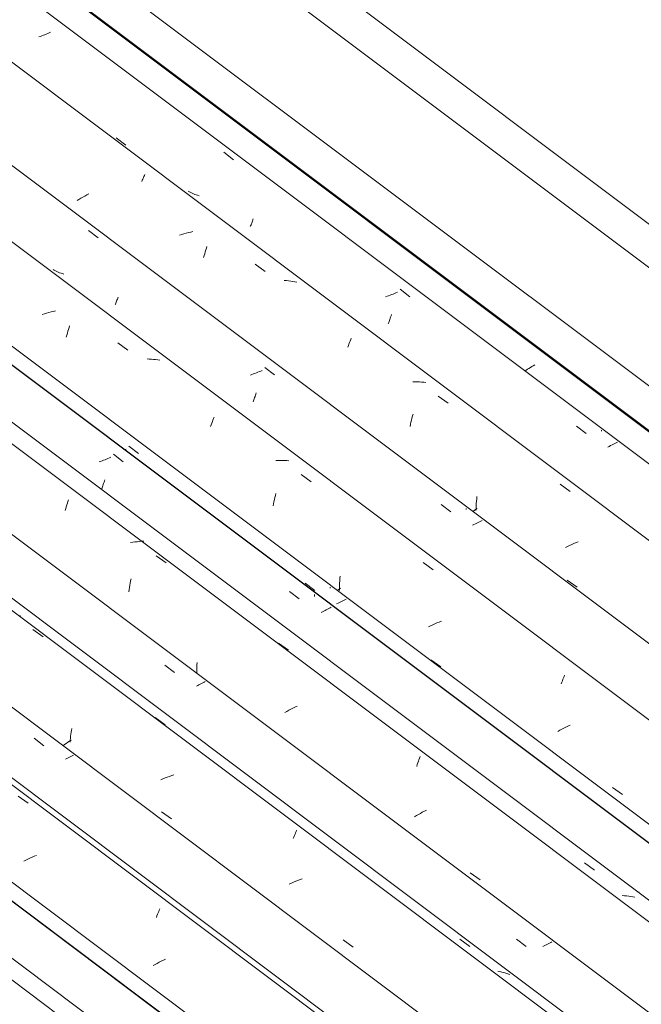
# Model space of a CAD drawing. Header units: millimetres. Extents: x 6528 to 21779, y 617 to 11154.
# Tile 67 of 106: x 12727 to 13321, y 7130 to 8071. Entities that reach past the tile are written whole.
import ezdxf

# ---------------------------------------------------------------- set-up
doc = ezdxf.new("R2010")
doc.units = ezdxf.units.MM
doc.layers.add('A-GLAZ-CWMG', color=7, linetype='Continuous', lineweight=5)
doc.layers.add('A-ROOF-OTLN', color=7, linetype='Continuous', lineweight=5)

# ---------------------------------------------------------------- blocks, each defined once
blk = doc.blocks.new('FP_284-ISO_02')
at = {"layer": 'A-GLAZ-CWMG'}
blk.add_line((13036.91, 6914.76), (11620.98, 7977.5), dxfattribs=at)
blk = doc.blocks.new('Rectangular Mullion - Telha Fibrocimento - Ondulada-V269-ISO_02')
at = {"layer": 'A-GLAZ-CWMG'}
for p, q in [((13097.05, 6944.89), (11677.66, 8010.22)), ((13099.26, 6943.63), (11677.96, 8010.39))]:
    blk.add_line(p, q, dxfattribs=at)
blk.add_blockref('FP_284-ISO_02', (0, 0), dxfattribs=at)
blk = doc.blocks.new('FP_297-ISO_02')
at = {"layer": 'A-GLAZ-CWMG'}
blk.add_line((13050.39, 6925.54), (11637.11, 7986.28), dxfattribs=at)
blk = doc.blocks.new('FP_299-ISO_02')
at = {"layer": 'A-GLAZ-CWMG'}
blk.add_line((13180.94, 6999.94), (11766.53, 8061.53), dxfattribs=at)
at = {"layer": 'A-GLAZ-CWMG', "color": 9, "true_color": 0xc0c0c0}
for p, q in [((12725.51, 7328.99), (12735.15, 7322.04)), ((12736.84, 7269.51), (12734.83, 7268.56)), ((12738.88, 7270.44), (12736.84, 7269.51)), ((12740.93, 7271.33), (12738.88, 7270.44)), ((12743, 7272.2), (12740.93, 7271.33)), ((12732.84, 7267.59), (12730.87, 7266.59)), ((12734.83, 7268.56), (12732.84, 7267.59)), ((12857.75, 7212.9), (12858.3, 7214.4)), ((12858.3, 7214.4), (12858.84, 7215.85)), ((12858.84, 7215.85), (12859.37, 7217.25)), ((12859.37, 7217.25), (12859.9, 7218.61)), ((12859.9, 7218.61), (12860.42, 7219.92)), ((12860.42, 7219.92), (12860.93, 7221.19)), ((12856.53, 7167.88), (12854.63, 7166.83)), ((12858.45, 7168.92), (12856.53, 7167.88)), ((12860.41, 7169.93), (12858.45, 7168.92)), ((12862.38, 7170.93), (12860.41, 7169.93)), ((12864.38, 7171.9), (12862.38, 7170.93)), ((12866.4, 7172.84), (12864.38, 7171.9))]:
    blk.add_line(p, q, dxfattribs=at)
blk = doc.blocks.new('FP_300-ISO_02')
at = {"layer": 'A-GLAZ-CWMG', "color": 9, "true_color": 0xc0c0c0}
for p, q in [((12948.98, 7176.5), (12948.97, 7176.6)), ((12949.01, 7176.43), (12948.98, 7176.5))]:
    blk.add_line(p, q, dxfattribs=at)
blk = doc.blocks.new('FP_301-ISO_02')
at = {"layer": 'A-GLAZ-CWMG'}
blk.add_line((13310.41, 7074.53), (11895.88, 8136.21), dxfattribs=at)
at = {"layer": 'A-GLAZ-CWMG', "color": 9, "true_color": 0xc0c0c0}
for p, q in [((12727.89, 7501.3), (12725.85, 7501.49)), ((12739.67, 7488.18), (12749.31, 7481.25)), ((12856.45, 7403.96), (12866.08, 7397)), ((12988.65, 7288.29), (12989.2, 7289.75)), ((12989.2, 7289.75), (12989.73, 7291.16)), ((12989.73, 7291.16), (12990.26, 7292.52)), ((12990.26, 7292.52), (12990.78, 7293.83)), ((12990.78, 7293.83), (12991.3, 7295.1)), ((12991.3, 7295.1), (12991.8, 7296.32)), ((13147.88, 7192.01), (13157.48, 7184.98)), ((13186.25, 7161.06), (13184.28, 7161.42)), ((13188.18, 7160.64), (13186.25, 7161.06)), ((13190.09, 7160.16), (13188.18, 7160.64)), ((13191.98, 7159.62), (13190.09, 7160.16)), ((13193.83, 7159.03), (13191.98, 7159.62)), ((13195.66, 7158.38), (13193.83, 7159.03))]:
    blk.add_line(p, q, dxfattribs=at)
blk = doc.blocks.new('FP_302-ISO_02')
at = {"layer": 'A-GLAZ-CWMG', "color": 9, "true_color": 0xc0c0c0}
for p, q in [((13078.32, 7251.38), (13078.31, 7251.49)), ((13078.36, 7251.31), (13078.32, 7251.38))]:
    blk.add_line(p, q, dxfattribs=at)
blk = doc.blocks.new('FP_303-ISO_02')
at = {"layer": 'A-GLAZ-CWMG'}
blk.add_line((13422.97, 7137.66), (12007.05, 8200.39), dxfattribs=at)
blk = doc.blocks.new('FP_304-ISO_02')
at = {"layer": 'A-GLAZ-CWMG', "color": 9, "true_color": 0xc0c0c0}
for p, q in [((12816.69, 7655.74), (12825.96, 7648.53)), ((12804.33, 7648.97), (12802.87, 7648.46)), ((12805.77, 7649.49), (12804.33, 7648.97)), ((12807.19, 7650.02), (12805.77, 7649.49)), ((12808.61, 7650.58), (12807.19, 7650.02)), ((12810.01, 7651.14), (12808.61, 7650.58)), ((12811.4, 7651.72), (12810.01, 7651.14)), ((12812.77, 7652.31), (12811.4, 7651.72)), ((12814.12, 7652.91), (12812.77, 7652.31)), ((12806.92, 7626.76), (12807.29, 7627.88)), ((12807.29, 7627.88), (12807.67, 7629.02)), ((12807.67, 7629.02), (12808.04, 7630.19)), ((12808.04, 7630.19), (12808.41, 7631.39)), ((12805.43, 7622.59), (12805.8, 7623.58)), ((12805.8, 7623.58), (12806.17, 7624.61)), ((12806.17, 7624.61), (12806.54, 7625.67)), ((12806.54, 7625.67), (12806.92, 7626.76)), ((12985.1, 7524.67), (12994.36, 7517.46)), ((13009.04, 7520.63), (13009.04, 7521.57)), ((13009.04, 7519.69), (13009.04, 7520.63)), ((13016.47, 7505.24), (13015.18, 7504.63)), ((13017.73, 7505.86), (13016.47, 7505.24)), ((13018.98, 7506.49), (13017.73, 7505.86)), ((13020.21, 7507.12), (13018.98, 7506.49)), ((13021.41, 7507.75), (13020.21, 7507.12)), ((13022.6, 7508.38), (13021.41, 7507.75)), ((13023.76, 7509.02), (13022.6, 7508.38)), ((13024.91, 7509.66), (13023.76, 7509.02))]:
    blk.add_line(p, q, dxfattribs=at)
blk = doc.blocks.new('Rectangular Mullion - Telha Fibrocimento - Ondulada-V289-ISO_02')
at = {"layer": 'A-GLAZ-CWMG'}
for p, q in [((13483.12, 7167.79), (12063.73, 8233.12)), ((13485.32, 7166.52), (12064.02, 8233.29)), ((13111.59, 6952.2), (11691.38, 8018.14))]:
    blk.add_line(p, q, dxfattribs=at)
for name in ['FP_303-ISO_02', 'FP_304-ISO_02', 'FP_301-ISO_02', 'FP_302-ISO_02', 'FP_299-ISO_02', 'FP_300-ISO_02', 'FP_297-ISO_02']:
    blk.add_blockref(name, (0, 0), dxfattribs=at)
blk = doc.blocks.new('FP_312-ISO_02')
at = {"layer": 'A-GLAZ-CWMG'}
blk.add_line((13178.07, 6995.48), (11761.56, 8058.66), dxfattribs=at)
blk = doc.blocks.new('FP_313-ISO_02')
at = {"layer": 'A-GLAZ-CWMG', "color": 9, "true_color": 0xc0c0c0}
for p, q in [((12740.78, 7384.33), (12750.02, 7377.11)), ((12772.13, 7364.86), (12770.84, 7364.25)), ((12773.41, 7365.48), (12772.13, 7364.86)), ((12774.67, 7366.1), (12773.41, 7365.48)), ((12775.91, 7366.73), (12774.67, 7366.1)), ((12777.13, 7367.37), (12775.91, 7366.73)), ((12778.33, 7368.01), (12777.13, 7367.37))]:
    blk.add_line(p, q, dxfattribs=at)
blk = doc.blocks.new('FP_314-ISO_02')
at = {"layer": 'A-GLAZ-CWMG'}
blk.add_line((13302.45, 7068.78), (11887.05, 8131.11), dxfattribs=at)
at = {"layer": 'A-GLAZ-CWMG', "color": 9, "true_color": 0xc0c0c0}
for p, q in [((12776.22, 7389.91), (12776.48, 7391.77)), ((12776.48, 7391.77), (12776.76, 7393.62)), ((12776.41, 7382.47), (12774.69, 7381.41)), ((12775.22, 7380.46), (12775.37, 7382.36)), ((12775.37, 7382.36), (12775.55, 7384.26)), ((12775.55, 7384.26), (12775.75, 7386.16)), ((12775.75, 7386.16), (12775.97, 7388.04)), ((12775.97, 7388.04), (12776.22, 7389.91)), ((12769.73, 7378.19), (12768.15, 7377.11)), ((12771.35, 7379.27), (12769.73, 7378.19)), ((12773, 7380.34), (12771.35, 7379.27)), ((12774.69, 7381.41), (12773, 7380.34)), ((12863.9, 7345.4), (12861.82, 7344.55)), ((12866, 7346.21), (12863.9, 7345.4)), ((12868.11, 7346.99), (12866, 7346.21)), ((12870.23, 7347.73), (12868.11, 7346.99)), ((12872.36, 7348.44), (12870.23, 7347.73)), ((12874.5, 7349.1), (12872.36, 7348.44)), ((12862.48, 7313.8), (12872.04, 7307.07)), ((12986.86, 7245.62), (12984.84, 7244.68)), ((12988.9, 7246.53), (12986.86, 7245.62)), ((12990.96, 7247.41), (12988.9, 7246.53)), ((12993.04, 7248.26), (12990.96, 7247.41)), ((12995.14, 7249.08), (12993.04, 7248.26)), ((12997.25, 7249.86), (12995.14, 7249.08)), ((13036.41, 7191.32), (13045.99, 7184.58))]:
    blk.add_line(p, q, dxfattribs=at)
blk = doc.blocks.new('FP_315-ISO_02')
at = {"layer": 'A-GLAZ-CWMG', "color": 9, "true_color": 0xc0c0c0}
for p, q in [((12865.86, 7454.17), (12875.12, 7446.96)), ((12889.78, 7449.18), (12889.78, 7449.45)), ((12897.2, 7434.73), (12895.93, 7434.13)), ((12898.46, 7435.34), (12897.2, 7434.73)), ((12899.69, 7435.96), (12898.46, 7435.34)), ((12900.9, 7436.58), (12899.69, 7435.96)), ((12902.09, 7437.21), (12900.9, 7436.58)), ((12903.27, 7437.84), (12902.09, 7437.21)), ((12904.42, 7438.47), (12903.27, 7437.84)), ((13202.18, 7192.17), (13211.42, 7184.98)), ((13228.51, 7185.77), (13227.2, 7185.15)), ((13229.81, 7186.4), (13228.51, 7185.77)), ((13231.08, 7187.04), (13229.81, 7186.4)), ((13232.34, 7187.68), (13231.08, 7187.04)), ((13233.57, 7188.32), (13232.34, 7187.68)), ((13234.78, 7188.97), (13233.57, 7188.32)), ((13235.97, 7189.62), (13234.78, 7188.97))]:
    blk.add_line(p, q, dxfattribs=at)
blk = doc.blocks.new('FP_316-ISO_02')
at = {"layer": 'A-GLAZ-CWMG'}
blk.add_line((13436.45, 7148.43), (12023.18, 8209.18), dxfattribs=at)
at = {"layer": 'A-GLAZ-CWMG', "color": 9, "true_color": 0xc0c0c0}
for p, q in [((12772.08, 7607.37), (12772.62, 7609.05)), ((12772.62, 7609.05), (12773.16, 7610.68)), ((12773.16, 7610.68), (12773.71, 7612.28)), ((12770.47, 7602.11), (12771, 7603.9)), ((12771, 7603.9), (12771.54, 7605.65)), ((12771.54, 7605.65), (12772.08, 7607.37)), ((12835.11, 7571.66), (12832.95, 7571.32)), ((12837.25, 7571.95), (12835.11, 7571.66)), ((12839.39, 7572.2), (12837.25, 7571.95)), ((12841.53, 7572.4), (12839.39, 7572.2)), ((12843.65, 7572.55), (12841.53, 7572.4)), ((12845.77, 7572.65), (12843.65, 7572.55)), ((12857.37, 7558.7), (12867.03, 7551.82)), ((12832.7, 7532.67), (12833.1, 7534.74)), ((12833.1, 7534.74), (12833.53, 7536.8)), ((12831.29, 7524.16), (12831.61, 7526.32)), ((12831.61, 7526.32), (12831.95, 7528.45)), ((12831.95, 7528.45), (12832.32, 7530.57)), ((12832.32, 7530.57), (12832.7, 7532.67)), ((12974.53, 7475.24), (12984.19, 7468.34)), ((12896.45, 7450.28), (12896.46, 7452.4)), ((12896.47, 7448.16), (12896.45, 7450.28)), ((12896.46, 7452.4), (12896.5, 7454.53)), ((12896.52, 7446.04), (12896.47, 7448.16)), ((12896.5, 7454.53), (12896.57, 7456.65)), ((12984.29, 7411.01), (12982.38, 7409.96)), ((12986.23, 7412.03), (12984.29, 7411.01)), ((12988.2, 7413.04), (12986.23, 7412.03)), ((12990.18, 7414.02), (12988.2, 7413.04)), ((12992.19, 7414.98), (12990.18, 7414.02)), ((12982.38, 7409.96), (12980.49, 7408.9)), ((13108.27, 7362.2), (13108.82, 7363.74)), ((13108.82, 7363.74), (13109.36, 7365.23)), ((13109.36, 7365.23), (13109.89, 7366.68)), ((13106.64, 7357.34), (13107.18, 7359)), ((13107.18, 7359), (13107.73, 7360.62)), ((13107.73, 7360.62), (13108.27, 7362.2)), ((13106.4, 7310.25), (13104.59, 7309.16)), ((13108.24, 7311.34), (13106.4, 7310.25)), ((13110.11, 7312.41), (13108.24, 7311.34)), ((13112.01, 7313.46), (13110.11, 7312.41)), ((13113.93, 7314.5), (13112.01, 7313.46)), ((13115.88, 7315.52), (13113.93, 7314.5)), ((13267.06, 7265.16), (13276.7, 7258.2)), ((13157.73, 7255.52), (13167.28, 7248.84)), ((13305.26, 7233.63), (13303.2, 7233.73)), ((13307.3, 7233.49), (13305.26, 7233.63)), ((13309.33, 7233.29), (13307.3, 7233.49)), ((13311.33, 7233.03), (13309.33, 7233.29)), ((13313.32, 7232.72), (13311.33, 7233.03)), ((13315.28, 7232.36), (13313.32, 7232.72)), ((13318.95, 7237.09), (13318.91, 7237.21)), ((13318.94, 7236.91), (13318.95, 7237.09))]:
    blk.add_line(p, q, dxfattribs=at)
blk = doc.blocks.new('FP_317-ISO_02')
at = {"layer": 'A-GLAZ-CWMG', "color": 9, "true_color": 0xc0c0c0}
for p, q in [((12828.93, 7660.8), (12827.58, 7660.2)), ((12831.49, 7663.64), (12840.76, 7656.43)), ((12999.97, 7532.64), (13009.23, 7525.44)), ((13023.86, 7527.67), (13023.86, 7528.71)), ((13034.06, 7514.59), (13032.75, 7513.93)), ((13035.35, 7515.26), (13034.06, 7514.59)), ((13036.62, 7515.94), (13035.35, 7515.26)), ((13037.86, 7516.61), (13036.62, 7515.94)), ((13039.08, 7517.29), (13037.86, 7516.61)), ((13031.41, 7513.27), (13030.05, 7512.62)), ((13032.75, 7513.93), (13031.41, 7513.27)), ((13204.96, 7324.1), (13204.94, 7324.21)), ((13205, 7324.03), (13204.96, 7324.1))]:
    blk.add_line(p, q, dxfattribs=at)
blk = doc.blocks.new('FP_318-ISO_02')
at = {"layer": 'A-GLAZ-CWMG'}
blk.add_line((13567.01, 7222.83), (12152.6, 8284.43), dxfattribs=at)
at = {"layer": 'A-GLAZ-CWMG', "color": 9, "true_color": 0xc0c0c0}
for p, q in [((12750.6, 7790.03), (12748.47, 7789.32)), ((12752.74, 7790.7), (12750.6, 7790.03)), ((12754.89, 7791.33), (12752.74, 7790.7)), ((12757.04, 7791.92), (12754.89, 7791.33)), ((12759.2, 7792.47), (12757.04, 7791.92)), ((12761.36, 7792.97), (12759.2, 7792.47)), ((12774.21, 7776.95), (12774.76, 7778.67)), ((12771.59, 7767.78), (12772.1, 7769.68)), ((12772.1, 7769.68), (12772.61, 7771.55)), ((12772.61, 7771.55), (12773.14, 7773.38)), ((12773.14, 7773.38), (12773.67, 7775.18)), ((12773.67, 7775.18), (12774.21, 7776.95)), ((12820.9, 7762.24), (12830.54, 7755.34)), ((12850.9, 7746.85), (12848.83, 7746.92)), ((12852.95, 7746.73), (12850.9, 7746.85)), ((12854.99, 7746.54), (12852.95, 7746.73)), ((12857.01, 7746.31), (12854.99, 7746.54)), ((12859, 7746.02), (12857.01, 7746.31)), ((12860.97, 7745.67), (12859, 7746.02)), ((12909.57, 7682.47), (12910.12, 7684.06)), ((12910.12, 7684.06), (12910.67, 7685.6)), ((12910.67, 7685.6), (12911.22, 7687.1)), ((12911.22, 7687.1), (12911.76, 7688.56)), ((12911.76, 7688.56), (12912.3, 7689.97)), ((12912.3, 7689.97), (12912.84, 7691.33)), ((12973.99, 7649.93), (12971.88, 7649.85)), ((12976.09, 7649.96), (12973.99, 7649.93)), ((12978.17, 7649.94), (12976.09, 7649.96)), ((12980.24, 7649.87), (12978.17, 7649.94)), ((12982.3, 7649.74), (12980.24, 7649.87)), ((12984.33, 7649.55), (12982.3, 7649.74)), ((12996.1, 7636.42), (13005.73, 7629.48)), ((12971.54, 7616.39), (12972.04, 7618.31)), ((12969.27, 7606.34), (12969.69, 7608.41)), ((12969.69, 7608.41), (12970.13, 7610.44)), ((12970.13, 7610.44), (12970.58, 7612.45)), ((12970.58, 7612.45), (12971.05, 7614.43)), ((12971.05, 7614.43), (12971.54, 7616.39)), ((13112.8, 7552.18), (13122.42, 7545.22)), ((13032.94, 7532.4), (13033.08, 7534.64)), ((13033.08, 7534.64), (13033.25, 7536.86)), ((13033.25, 7536.86), (13033.45, 7539.08)), ((13032.12, 7526.6), (13030.54, 7525.49)), ((13033.73, 7527.72), (13032.12, 7526.6)), ((13032.71, 7525.67), (13032.75, 7527.92)), ((13032.75, 7527.92), (13032.83, 7530.16)), ((13032.83, 7530.16), (13032.94, 7532.4)), ((13128.1, 7495.37), (13126.03, 7494.5)), ((13130.18, 7496.21), (13128.1, 7495.37)), ((13119.94, 7491.72), (13117.95, 7490.74)), ((13121.95, 7492.67), (13119.94, 7491.72)), ((13123.98, 7493.6), (13121.95, 7492.67)), ((13126.03, 7494.5), (13123.98, 7493.6)), ((13120.14, 7459.18), (13129.68, 7452.47)), ((13245.39, 7437.84), (13245.93, 7439.26)), ((13245.93, 7439.26), (13246.46, 7440.63)), ((13246.46, 7440.63), (13246.99, 7441.96)), ((13246.99, 7441.96), (13247.5, 7443.23)), ((13247.5, 7443.23), (13248.01, 7444.46)), ((13244.85, 7436.38), (13245.39, 7437.84)), ((13243.37, 7391.81), (13241.45, 7390.77)), ((13245.32, 7392.83), (13243.37, 7391.81)), ((13247.29, 7393.83), (13245.32, 7392.83)), ((13249.28, 7394.8), (13247.29, 7393.83)), ((13251.29, 7395.75), (13249.28, 7394.8)), ((13253.32, 7396.68), (13251.29, 7395.75)), ((13293.8, 7337.14), (13303.37, 7330.42))]:
    blk.add_line(p, q, dxfattribs=at)
blk = doc.blocks.new('FP_319-ISO_02')
at = {"layer": 'A-GLAZ-CWMG', "color": 9, "true_color": 0xc0c0c0}
for p, q in [((12792.79, 7869.83), (12802.08, 7862.63)), ((12760.12, 7831.72), (12758.89, 7832.37)), ((12761.37, 7831.1), (12760.12, 7831.72)), ((12762.64, 7830.52), (12761.37, 7831.1)), ((12763.92, 7829.97), (12762.64, 7830.52)), ((12765.23, 7829.46), (12763.92, 7829.97)), ((12766.56, 7828.98), (12765.23, 7829.46)), ((12767.9, 7828.54), (12766.56, 7828.98)), ((12769.26, 7828.13), (12767.9, 7828.54)), ((12820.76, 7805.03), (12821.13, 7806.07)), ((12818.29, 7798.65), (12818.63, 7799.46)), ((12818.63, 7799.46), (12818.96, 7800.31)), ((12818.96, 7800.31), (12819.31, 7801.19)), ((12819.31, 7801.19), (12819.67, 7802.1)), ((12819.67, 7802.1), (12820.02, 7803.04)), ((12820.02, 7803.04), (12820.39, 7804.02)), ((12820.39, 7804.02), (12820.76, 7805.03)), ((12949.08, 7732.08), (12947.63, 7731.58)), ((12950.52, 7732.6), (12949.08, 7732.08)), ((12951.95, 7733.14), (12950.52, 7732.6)), ((12953.37, 7733.69), (12951.95, 7733.14)), ((12954.77, 7734.25), (12953.37, 7733.69)), ((12956.16, 7734.82), (12954.77, 7734.25)), ((12957.53, 7735.41), (12956.16, 7734.82)), ((12958.88, 7736.01), (12957.53, 7735.41)), ((12961.45, 7738.84), (12970.72, 7731.64)), ((12952.06, 7711.07), (12952.44, 7712.21)), ((12952.44, 7712.21), (12952.81, 7713.37)), ((12952.81, 7713.37), (12953.17, 7714.56)), ((12950.22, 7705.82), (12950.58, 7706.81)), ((12950.58, 7706.81), (12950.95, 7707.83)), ((12950.95, 7707.83), (12951.32, 7708.88)), ((12951.32, 7708.88), (12951.69, 7709.96)), ((12951.69, 7709.96), (12952.06, 7711.07)), ((13129.95, 7607.9), (13139.22, 7600.7)), ((13153.87, 7602.93), (13153.87, 7604.02)), ((13164.08, 7589.87), (13162.76, 7589.2)), ((13165.38, 7590.54), (13164.08, 7589.87)), ((13166.65, 7591.21), (13165.38, 7590.54)), ((13167.9, 7591.89), (13166.65, 7591.21)), ((13169.13, 7592.57), (13167.9, 7591.89)), ((13161.41, 7588.54), (13160.05, 7587.89)), ((13162.76, 7589.2), (13161.41, 7588.54))]:
    blk.add_line(p, q, dxfattribs=at)
blk = doc.blocks.new('FP_320-ISO_02')
at = {"layer": 'A-GLAZ-CWMG'}
blk.add_line((13696.47, 7297.43), (12281.95, 8359.11), dxfattribs=at)
at = {"layer": 'A-GLAZ-CWMG', "color": 9, "true_color": 0xc0c0c0}
for p, q in [((12844.27, 7917.82), (12844.78, 7919.04)), ((12844.78, 7919.04), (12845.28, 7920.22)), ((12845.28, 7920.22), (12845.76, 7921.34)), ((12845.76, 7921.34), (12846.22, 7922.42)), ((12846.22, 7922.42), (12846.67, 7923.45)), ((12843.76, 7916.54), (12844.27, 7917.82)), ((12785.49, 7900.61), (12783.65, 7899.53)), ((12787.36, 7901.67), (12785.49, 7900.61)), ((12789.26, 7902.73), (12787.36, 7901.67)), ((12791.18, 7903.76), (12789.26, 7902.73)), ((12793.13, 7904.77), (12791.18, 7903.76)), ((12783.65, 7899.53), (12781.85, 7898.43)), ((12881.93, 7866.08), (12879.79, 7865.42)), ((12884.08, 7866.71), (12881.93, 7866.08)), ((12886.23, 7867.29), (12884.08, 7866.71)), ((12888.39, 7867.83), (12886.23, 7867.29)), ((12890.55, 7868.33), (12888.39, 7867.83)), ((12892.71, 7868.78), (12890.55, 7868.33)), ((12905.54, 7852.89), (12906.09, 7854.57)), ((12902.86, 7843.93), (12903.38, 7845.8)), ((12903.38, 7845.8), (12903.91, 7847.63)), ((12903.91, 7847.63), (12904.45, 7849.42)), ((12904.45, 7849.42), (12904.99, 7851.18)), ((12904.99, 7851.18), (12905.54, 7852.89)), ((12952.17, 7837.6), (12961.8, 7830.68)), ((12982.08, 7821.92), (12980.02, 7822.06)), ((12984.11, 7821.72), (12982.08, 7821.92)), ((12986.12, 7821.48), (12984.11, 7821.72)), ((12988.11, 7821.17), (12986.12, 7821.48)), ((12990.08, 7820.81), (12988.11, 7821.17)), ((12992.02, 7820.4), (12990.08, 7820.81)), ((13040.79, 7758.17), (13041.34, 7759.71)), ((13041.34, 7759.71), (13041.89, 7761.2)), ((13041.89, 7761.2), (13042.44, 7762.65)), ((13042.44, 7762.65), (13042.98, 7764.05)), ((13042.98, 7764.05), (13043.51, 7765.41)), ((13043.51, 7765.41), (13044.03, 7766.72)), ((13105.11, 7725.14), (13103.01, 7725.12)), ((13107.19, 7725.12), (13105.11, 7725.14)), ((13109.26, 7725.03), (13107.19, 7725.12)), ((13111.31, 7724.9), (13109.26, 7725.03)), ((13113.35, 7724.7), (13111.31, 7724.9)), ((13115.36, 7724.46), (13113.35, 7724.7)), ((13127.17, 7711.51), (13136.79, 7704.56)), ((13102.63, 7692.4), (13103.14, 7694.28)), ((13100.27, 7682.5), (13100.71, 7684.53)), ((13100.71, 7684.53), (13101.16, 7686.54)), ((13101.16, 7686.54), (13101.64, 7688.52)), ((13101.64, 7688.52), (13102.13, 7690.48)), ((13102.13, 7690.48), (13102.63, 7692.4)), ((13243.73, 7627.1), (13253.35, 7620.13)), ((13163.47, 7606.41), (13163.61, 7608.65)), ((13163.61, 7608.65), (13163.78, 7610.88)), ((13163.78, 7610.88), (13163.98, 7613.1)), ((13163.98, 7613.1), (13164.21, 7615.3)), ((13161.52, 7602.05), (13160.15, 7601.09)), ((13162.92, 7603.01), (13161.52, 7602.05)), ((13164.35, 7603.97), (13162.92, 7603.01)), ((13163.29, 7601.93), (13163.36, 7604.17)), ((13163.36, 7604.17), (13163.47, 7606.41)), ((13259.03, 7571.29), (13256.95, 7570.44)), ((13261.13, 7572.1), (13259.03, 7571.29)), ((13250.8, 7567.74), (13248.79, 7566.79)), ((13252.83, 7568.67), (13250.8, 7567.74)), ((13254.88, 7569.57), (13252.83, 7568.67)), ((13256.95, 7570.44), (13254.88, 7569.57)), ((13250.65, 7535.35), (13260.19, 7528.62))]:
    blk.add_line(p, q, dxfattribs=at)
blk = doc.blocks.new('FP_321-ISO_02')
at = {"layer": 'A-GLAZ-CWMG', "color": 9, "true_color": 0xc0c0c0}
for p, q in [((12746.76, 8055.45), (12745.3, 8054.95)), ((12748.2, 8055.96), (12746.76, 8055.45)), ((12749.64, 8056.49), (12748.2, 8055.96)), ((12751.06, 8057.03), (12749.64, 8056.49)), ((12752.47, 8057.59), (12751.06, 8057.03)), ((12753.86, 8058.16), (12752.47, 8057.59)), ((12755.24, 8058.74), (12753.86, 8058.16)), ((12756.6, 8059.34), (12755.24, 8058.74)), ((12819.36, 7958.43), (12828.65, 7951.44)), ((12922.09, 7944.58), (12931.37, 7937.38)), ((12889.36, 7906.65), (12888.14, 7907.3)), ((12890.61, 7906.03), (12889.36, 7906.65)), ((12891.88, 7905.45), (12890.61, 7906.03)), ((12893.17, 7904.9), (12891.88, 7905.45)), ((12894.47, 7904.38), (12893.17, 7904.9)), ((12895.8, 7903.9), (12894.47, 7904.38)), ((12897.14, 7903.45), (12895.8, 7903.9)), ((12898.5, 7903.04), (12897.14, 7903.45)), ((12947.52, 7873.53), (12947.85, 7874.34)), ((12947.85, 7874.34), (12948.19, 7875.18)), ((12948.19, 7875.18), (12948.54, 7876.05)), ((12948.54, 7876.05), (12948.89, 7876.96)), ((12948.89, 7876.96), (12949.25, 7877.9)), ((12949.25, 7877.9), (12949.61, 7878.87)), ((12949.61, 7878.87), (12949.98, 7879.88)), ((12949.98, 7879.88), (12950.35, 7880.91)), ((13078.34, 7806.89), (13076.89, 7806.39)), ((13079.79, 7807.4), (13078.34, 7806.89)), ((13081.22, 7807.94), (13079.79, 7807.4)), ((13082.64, 7808.48), (13081.22, 7807.94)), ((13084.05, 7809.04), (13082.64, 7808.48)), ((13085.44, 7809.62), (13084.05, 7809.04)), ((13086.81, 7810.2), (13085.44, 7809.62)), ((13088.17, 7810.8), (13086.81, 7810.2)), ((13090.75, 7813.63), (13100.02, 7806.43)), ((13081.69, 7787.05), (13082.06, 7788.21)), ((13082.06, 7788.21), (13082.42, 7789.4)), ((13079.46, 7780.69), (13079.83, 7781.68)), ((13079.83, 7781.68), (13080.2, 7782.69)), ((13080.2, 7782.69), (13080.57, 7783.74)), ((13080.57, 7783.74), (13080.94, 7784.81)), ((13080.94, 7784.81), (13081.31, 7785.92)), ((13081.31, 7785.92), (13081.69, 7787.05)), ((13259.27, 7682.73), (13268.53, 7675.53)), ((13283.22, 7677.75), (13283.23, 7678.84)), ((13294.71, 7665.36), (13293.41, 7664.69)), ((13295.99, 7666.04), (13294.71, 7665.36)), ((13297.25, 7666.72), (13295.99, 7666.04)), ((13298.48, 7667.4), (13297.25, 7666.72)), ((13290.74, 7663.37), (13289.37, 7662.71)), ((13292.08, 7664.03), (13290.74, 7663.37)), ((13293.41, 7664.69), (13292.08, 7664.03))]:
    blk.add_line(p, q, dxfattribs=at)
blk = doc.blocks.new('FP_322-ISO_02')
at = {"layer": 'A-GLAZ-CWMG'}
blk.add_line((13809.04, 7360.56), (12393.11, 8423.29), dxfattribs=at)
at = {"layer": 'A-GLAZ-CWMG', "color": 9, "true_color": 0xc0c0c0}
for p, q in [((13218.07, 7740.47), (13216.69, 7739.64)), ((13219.48, 7741.29), (13218.07, 7740.47)), ((13211.4, 7736.28), (13210.15, 7735.43)), ((13212.68, 7737.13), (13211.4, 7736.28)), ((13213.99, 7737.97), (13212.68, 7737.13)), ((13215.33, 7738.81), (13213.99, 7737.97)), ((13216.69, 7739.64), (13215.33, 7738.81))]:
    blk.add_line(p, q, dxfattribs=at)
blk = doc.blocks.new('Rectangular Mullion - Telha Fibrocimento - Ondulada-V308-ISO_02')
at = {"layer": 'A-GLAZ-CWMG'}
for p, q in [((13757.07, 7325.14), (12337.07, 8390.93)), ((13627.71, 7250.36), (12207.64, 8316.2)), ((13497.66, 7175.1), (12077.45, 8241.04)), ((13363.17, 7096.03), (11941.89, 8162.77)), ((13237.39, 7025.1), (11817.39, 8090.89))]:
    blk.add_line(p, q, dxfattribs=at)
for name in ['FP_322-ISO_02', 'FP_320-ISO_02', 'FP_321-ISO_02', 'FP_318-ISO_02', 'FP_319-ISO_02', 'FP_316-ISO_02', 'FP_317-ISO_02', 'FP_314-ISO_02', 'FP_315-ISO_02', 'FP_312-ISO_02', 'FP_313-ISO_02']:
    blk.add_blockref(name, (0, 0), dxfattribs=at)

msp = doc.modelspace()

# ---------------------------------------------------------------- linework, layer by layer
at = {"layer": 'A-ROOF-OTLN'}
for p, q in [((12384.8, 8584.45), (13620.21, 7657.21)), ((12379.51, 8546.79), (13620.21, 7615.58)), ((12360.05, 8404.2), (13516.73, 7536.04)), ((12361.07, 8404.78), (13516.52, 7537.55))]:
    msp.add_line(p, q, dxfattribs=at)

# ---------------------------------------------------------------- block references
at = {"layer": 'A-GLAZ-CWMG'}
for name in ['Rectangular Mullion - Telha Fibrocimento - Ondulada-V308-ISO_02', 'Rectangular Mullion - Telha Fibrocimento - Ondulada-V289-ISO_02', 'Rectangular Mullion - Telha Fibrocimento - Ondulada-V269-ISO_02']:
    msp.add_blockref(name, (0, 0), dxfattribs=at)

doc.saveas('drawing.dxf')
